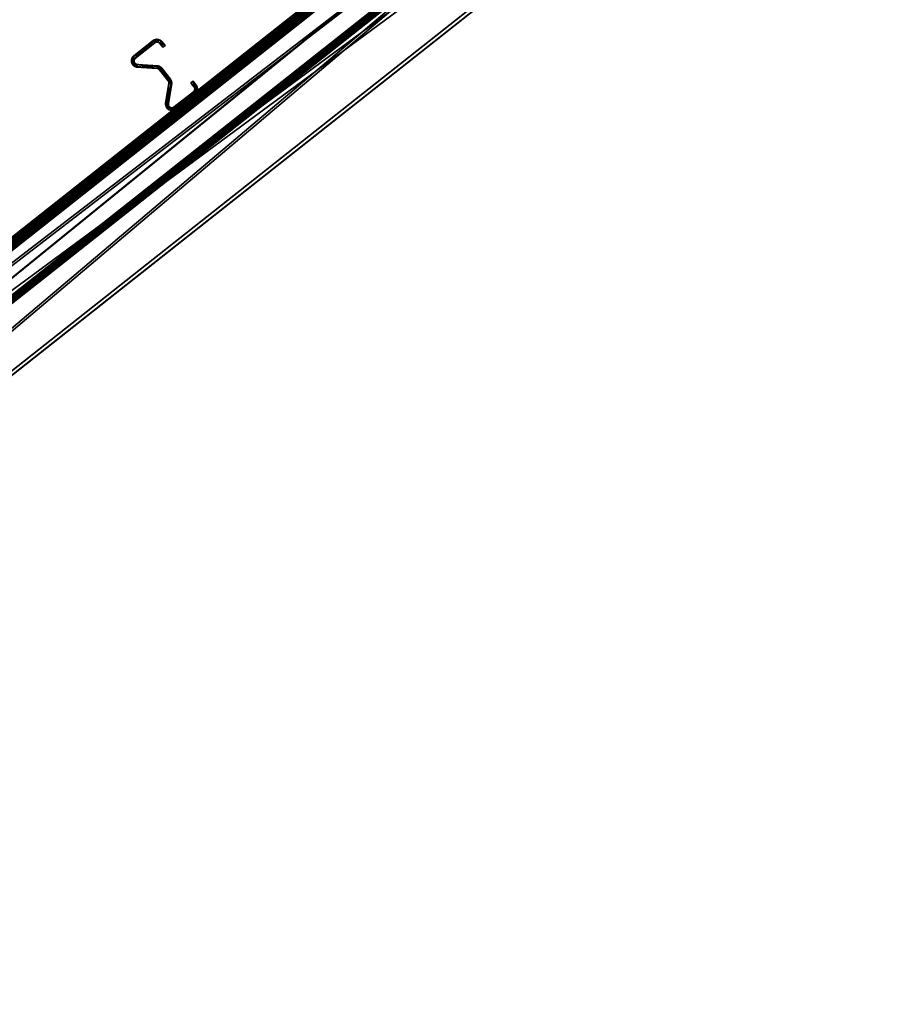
# Model space of a CAD drawing. Header units: millimetres. Extents: x 93711086 to 93775423, y 1247239064 to 1247319365.
# Tile 3 of 256: x 93721474 to 93722754, y 1247246546 to 1247247997. Entities that reach past the tile are written whole.
import ezdxf

# ---------------------------------------------------------------- set-up
doc = ezdxf.new("R2010")
doc.units = ezdxf.units.MM
doc.layers.add('BEAM', color=7, linetype='Continuous')

# ---------------------------------------------------------------- blocks, each defined once
blk = doc.blocks.new('ec847ce5-c26f-45b2-8013-45bf59253958')
at = {"color": 0, "transparency": 16777216}
mesh = blk.add_polyface(dxfattribs=at)
corners = [(93721642.7, 1247247943.5, 2547.5), (93721671.3, 1247247966.1, 2547.5), (93721671.3, 1247247966.1, 1347.5), (93721642.7, 1247247943.5, 1347.5), (93721672.8, 1247247967.1, 2547.5), (93721672.8, 1247247967.1, 1347.5), (93721674.5, 1247247967.7, 2547.5), (93721674.5, 1247247967.7, 1347.5), (93721676.3, 1247247968.1, 1347.5), (93721674.7, 1247247963.4, 2547.5), (93721673.8, 1247247962.8, 2547.5), (93721673.8, 1247247962.8, 1347.5), (93721674.7, 1247247963.4, 1347.5), (93721645.3, 1247247940.3, 2547.5), (93721645.3, 1247247940.3, 1347.5), (93721644.6, 1247247939.6, 2547.5), (93721644.6, 1247247939.6, 1347.5), (93721644, 1247247938.9, 2547.5), (93721644, 1247247938.9, 1347.5), (93721643.6, 1247247938, 2547.5), (93721643.6, 1247247938, 1347.5), (93721643.4, 1247247937.1, 2547.5), (93721643.4, 1247247937.1, 1347.5), (93721643.3, 1247247936.1, 2547.5), (93721643.3, 1247247936.1, 1347.5), (93721639.2, 1247247936, 2547.5), (93721639.3, 1247247937.7, 2547.5), (93721639.3, 1247247937.7, 1347.5), (93721639.7, 1247247939.4, 2547.5), (93721639.7, 1247247939.4, 1347.5), (93721640.5, 1247247941, 2547.5), (93721640.5, 1247247941, 1347.5), (93721641.5, 1247247942.3, 2547.5), (93721641.5, 1247247942.3, 1347.5), (93721639.4, 1247247934.3, 1347.5), (93721676.3, 1247247968.1, 2547.5), (93721675.6, 1247247963.8, 2547.5)]
mesh.append_faces([[corners[k] for k in face] for face in [(0, 2, 3, 0), (1, 5, 2, 1), (4, 7, 5, 4), (6, 8, 7, 6), (9, 11, 12, 9), (10, 14, 11, 10), (13, 16, 14, 13), (15, 18, 16, 15), (17, 20, 18, 17), (19, 22, 20, 19), (21, 24, 22, 21), (26, 29, 27, 26), (28, 31, 29, 28), (30, 33, 31, 30), (32, 3, 33, 32)]], dxfattribs={"vtx0": -1, "color": 0})
mesh.append_faces([[corners[k] for k in face] for face in [(3, 5, 8, 3), (34, 27, 31, 34), (31, 3, 8, 31), (31, 8, 11, 31), (32, 28, 25, 32), (4, 32, 25, 4), (15, 4, 25, 15)]], dxfattribs={"vtx0": -1, "vtx1": -1, "vtx2": -1, "vtx3": -1, "color": 0})
mesh.append_faces([[corners[k] for k in face] for face in [(31, 11, 14, 31), (31, 14, 16, 31), (31, 16, 18, 31), (31, 18, 20, 31), (31, 20, 22, 31), (31, 22, 24, 31)]], dxfattribs={"vtx0": -1, "vtx2": -1, "vtx3": -1, "color": 0})
mesh.append_faces([[corners[k] for k in face] for face in [(4, 1, 32, 4), (9, 36, 4, 9), (10, 9, 4, 10), (13, 10, 4, 13), (15, 13, 4, 15), (17, 15, 25, 17), (19, 17, 25, 19), (21, 19, 25, 21)]], dxfattribs={"vtx1": -1, "vtx2": -1, "vtx3": -1, "color": 0})
mesh.append_faces([[corners[k] for k in face] for face in [(0, 1, 2, 0), (1, 4, 5, 1), (4, 6, 7, 4), (9, 10, 11, 9), (10, 13, 14, 10), (13, 15, 16, 13), (15, 17, 18, 15), (17, 19, 20, 17), (19, 21, 22, 19), (21, 23, 24, 21), (25, 26, 27, 25), (26, 28, 29, 26), (28, 30, 31, 28), (30, 32, 33, 30), (32, 0, 3, 32), (3, 2, 5, 3), (5, 7, 8, 5), (27, 29, 31, 27), (31, 33, 3, 31), (1, 0, 32, 1), (32, 30, 28, 32), (28, 26, 25, 28), (35, 6, 4, 35)]], dxfattribs={"vtx2": -1, "vtx3": -1, "color": 0})
mesh = blk.add_polyface(dxfattribs=at)
corners = [(93721674.5, 1247247967.7, 2547.5), (93721676.3, 1247247968.1, 2547.5), (93721676.3, 1247247968.1, 1347.5), (93721678.1, 1247247968, 2547.5), (93721678.1, 1247247968, 1347.5), (93721679.9, 1247247967.6, 2547.5), (93721679.9, 1247247967.6, 1347.5), (93721681.6, 1247247966.9, 2547.5), (93721681.6, 1247247966.9, 1347.5), (93721683.1, 1247247965.9, 2547.5), (93721683.1, 1247247965.9, 1347.5), (93721684.4, 1247247964.5, 2547.5), (93721684.4, 1247247964.5, 1347.5), (93721688.8, 1247247958.9, 2547.5), (93721688.8, 1247247958.9, 1347.5), (93721685.6, 1247247956.3, 2547.5), (93721685.6, 1247247956.3, 1347.5), (93721681.1, 1247247962, 2547.5), (93721681.1, 1247247962, 1347.5), (93721680.4, 1247247962.7, 2547.5), (93721680.4, 1247247962.7, 1347.5), (93721679.6, 1247247963.3, 2547.5), (93721679.6, 1247247963.3, 1347.5), (93721678.6, 1247247963.7, 2547.5), (93721678.6, 1247247963.7, 1347.5), (93721677.6, 1247247963.9, 2547.5), (93721677.6, 1247247963.9, 1347.5), (93721676.6, 1247247963.9, 2547.5), (93721676.6, 1247247963.9, 1347.5), (93721675.6, 1247247963.8, 2547.5), (93721675.6, 1247247963.8, 1347.5), (93721674.7, 1247247963.4, 2547.5), (93721674.7, 1247247963.4, 1347.5), (93721673.8, 1247247962.8, 1347.5), (93721672.8, 1247247967.1, 2547.5)]
mesh.append_faces([[corners[k] for k in face] for face in [(1, 4, 2, 1), (3, 6, 4, 3), (5, 8, 6, 5), (7, 10, 8, 7), (9, 12, 10, 9), (11, 14, 12, 11), (13, 16, 14, 13), (15, 18, 16, 15), (17, 20, 18, 17), (19, 22, 20, 19), (21, 24, 22, 21), (23, 26, 24, 23), (25, 28, 26, 25), (27, 30, 28, 27), (29, 32, 30, 29)]], dxfattribs={"vtx0": -1, "color": 0})
mesh.append_faces([[corners[k] for k in face] for face in [(2, 6, 10, 2), (10, 14, 18, 10), (2, 10, 18, 2), (13, 9, 5, 13), (5, 1, 34, 5), (13, 5, 34, 13), (21, 13, 34, 21)]], dxfattribs={"vtx0": -1, "vtx1": -1, "vtx2": -1, "vtx3": -1, "color": 0})
mesh.append_faces([[corners[k] for k in face] for face in [(2, 18, 20, 2), (2, 20, 22, 2), (2, 22, 24, 2), (2, 24, 26, 2), (2, 26, 28, 2), (2, 28, 30, 2), (2, 30, 32, 2), (2, 32, 33, 2)]], dxfattribs={"vtx0": -1, "vtx2": -1, "vtx3": -1, "color": 0})
mesh.append_faces([[corners[k] for k in face] for face in [(19, 17, 13, 19), (21, 19, 13, 21), (23, 21, 34, 23), (25, 23, 34, 25), (27, 25, 34, 27), (29, 27, 34, 29)]], dxfattribs={"vtx1": -1, "vtx2": -1, "vtx3": -1, "color": 0})
mesh.append_faces([[corners[k] for k in face] for face in [(0, 1, 2, 0), (1, 3, 4, 1), (3, 5, 6, 3), (5, 7, 8, 5), (7, 9, 10, 7), (9, 11, 12, 9), (11, 13, 14, 11), (13, 15, 16, 13), (15, 17, 18, 15), (17, 19, 20, 17), (19, 21, 22, 19), (21, 23, 24, 21), (23, 25, 26, 23), (25, 27, 28, 25), (27, 29, 30, 27), (29, 31, 32, 29), (2, 4, 6, 2), (6, 8, 10, 6), (10, 12, 14, 10), (14, 16, 18, 14), (17, 15, 13, 17), (13, 11, 9, 13), (9, 7, 5, 9), (5, 3, 1, 5)]], dxfattribs={"vtx2": -1, "vtx3": -1, "color": 0})
mesh = blk.add_polyface(dxfattribs=at)
corners = [(93721643.3, 1247247936.1, 2547.5), (93721643.4, 1247247935.2, 2547.5), (93721643.4, 1247247935.2, 1347.5), (93721643.3, 1247247936.1, 1347.5), (93721643.7, 1247247934.2, 2547.5), (93721643.7, 1247247934.2, 1347.5), (93721644.2, 1247247933.4, 2547.5), (93721644.2, 1247247933.4, 1347.5), (93721644.8, 1247247932.7, 2547.5), (93721644.8, 1247247932.7, 1347.5), (93721645.5, 1247247932, 2547.5), (93721645.5, 1247247932, 1347.5), (93721646.3, 1247247931.5, 2547.5), (93721646.3, 1247247931.5, 1347.5), (93721647.2, 1247247931.2, 2547.5), (93721647.2, 1247247931.2, 1347.5), (93721647.9, 1247247926.9, 2547.5), (93721646.2, 1247247927.2, 2547.5), (93721646.2, 1247247927.2, 1347.5), (93721644.5, 1247247927.8, 2547.5), (93721644.5, 1247247927.8, 1347.5), (93721643.1, 1247247928.7, 2547.5), (93721643.1, 1247247928.7, 1347.5), (93721641.8, 1247247929.8, 2547.5), (93721641.8, 1247247929.8, 1347.5), (93721640.7, 1247247931.1, 2547.5), (93721640.7, 1247247931.1, 1347.5), (93721639.9, 1247247932.7, 2547.5), (93721639.9, 1247247932.7, 1347.5), (93721639.4, 1247247934.3, 2547.5), (93721639.4, 1247247934.3, 1347.5), (93721639.2, 1247247936, 2547.5), (93721639.2, 1247247936, 1347.5), (93721639.3, 1247247937.7, 1347.5), (93721640.5, 1247247941, 1347.5), (93721643.4, 1247247937.1, 2547.5)]
mesh.append_faces([[corners[k] for k in face] for face in [(0, 2, 3, 0), (1, 5, 2, 1), (4, 7, 5, 4), (6, 9, 7, 6), (8, 11, 9, 8), (10, 13, 11, 10), (12, 15, 13, 12), (17, 20, 18, 17), (19, 22, 20, 19), (21, 24, 22, 21), (23, 26, 24, 23), (25, 28, 26, 25), (27, 30, 28, 27), (29, 32, 30, 29), (31, 33, 32, 31)]], dxfattribs={"vtx0": -1, "color": 0})
mesh.append_faces([[corners[k] for k in face] for face in [(22, 26, 30, 22), (22, 30, 34, 22), (22, 34, 3, 22), (31, 27, 23, 31), (23, 19, 16, 23), (31, 23, 16, 31), (10, 31, 16, 10)]], dxfattribs={"vtx0": -1, "vtx1": -1, "vtx2": -1, "vtx3": -1, "color": 0})
mesh.append_faces([[corners[k] for k in face] for face in [(22, 3, 2, 22), (22, 2, 5, 22), (22, 5, 7, 22), (22, 7, 9, 22), (22, 9, 11, 22), (22, 11, 13, 22), (22, 13, 15, 22)]], dxfattribs={"vtx0": -1, "vtx2": -1, "vtx3": -1, "color": 0})
mesh.append_faces([[corners[k] for k in face] for face in [(0, 35, 31, 0), (1, 0, 31, 1), (4, 1, 31, 4), (6, 4, 31, 6), (8, 6, 31, 8), (10, 8, 31, 10), (12, 10, 16, 12)]], dxfattribs={"vtx1": -1, "vtx2": -1, "vtx3": -1, "color": 0})
mesh.append_faces([[corners[k] for k in face] for face in [(0, 1, 2, 0), (1, 4, 5, 1), (4, 6, 7, 4), (6, 8, 9, 6), (8, 10, 11, 8), (10, 12, 13, 10), (12, 14, 15, 12), (16, 17, 18, 16), (17, 19, 20, 17), (19, 21, 22, 19), (21, 23, 24, 21), (23, 25, 26, 23), (25, 27, 28, 25), (27, 29, 30, 27), (29, 31, 32, 29), (18, 20, 22, 18), (22, 24, 26, 22), (26, 28, 30, 26), (30, 32, 33, 30), (31, 29, 27, 31), (27, 25, 23, 27), (23, 21, 19, 23), (19, 17, 16, 19)]], dxfattribs={"vtx2": -1, "vtx3": -1, "color": 0})
mesh = blk.add_polyface(dxfattribs=at)
corners = [(93721647.2, 1247247931.2, 2547.5), (93721648.1, 1247247931.1, 2547.5), (93721648.1, 1247247931.1, 1347.5), (93721647.2, 1247247931.2, 1347.5), (93721677.3, 1247247929.1, 2547.5), (93721677.3, 1247247929.1, 1347.5), (93721678.8, 1247247928.8, 2547.5), (93721678.8, 1247247928.8, 1347.5), (93721680.3, 1247247928.4, 2547.5), (93721680.3, 1247247928.4, 1347.5), (93721681.7, 1247247927.6, 2547.5), (93721681.7, 1247247927.6, 1347.5), (93721682.9, 1247247926.7, 2547.5), (93721682.9, 1247247926.7, 1347.5), (93721683.9, 1247247925.6, 2547.5), (93721683.9, 1247247925.6, 1347.5), (93721696.8, 1247247909.3, 2547.5), (93721696.8, 1247247909.3, 1347.5), (93721680.7, 1247247923, 2547.5), (93721680.1, 1247247923.6, 2547.5), (93721680.1, 1247247923.6, 1347.5), (93721680.7, 1247247923, 1347.5), (93721679.4, 1247247924.1, 2547.5), (93721679.4, 1247247924.1, 1347.5), (93721678.7, 1247247924.6, 2547.5), (93721678.7, 1247247924.6, 1347.5), (93721677.8, 1247247924.8, 2547.5), (93721677.8, 1247247924.8, 1347.5), (93721677, 1247247924.9, 2547.5), (93721677, 1247247924.9, 1347.5), (93721647.9, 1247247926.9, 2547.5), (93721647.9, 1247247926.9, 1347.5), (93721646.2, 1247247927.2, 1347.5), (93721697.6, 1247247908, 1347.5), (93721643.1, 1247247928.7, 1347.5), (93721694, 1247247906, 1347.5), (93721693.5, 1247247906.7, 1347.5), (93721698.3, 1247247906.6, 2547.5), (93721646.3, 1247247931.5, 2547.5)]
mesh.append_faces([[corners[k] for k in face] for face in [(0, 2, 3, 0), (1, 5, 2, 1), (4, 7, 5, 4), (6, 9, 7, 6), (8, 11, 9, 8), (10, 13, 11, 10), (12, 15, 13, 12), (14, 17, 15, 14), (18, 20, 21, 18), (19, 23, 20, 19), (22, 25, 23, 22), (24, 27, 25, 24), (26, 29, 27, 26), (28, 31, 29, 28), (30, 32, 31, 30)]], dxfattribs={"vtx0": -1, "color": 0})
mesh.append_faces([[corners[k] for k in face] for face in [(2, 7, 11, 2), (11, 15, 33, 11), (29, 32, 34, 29), (29, 34, 3, 29), (27, 2, 11, 27), (12, 8, 4, 12), (37, 12, 4, 37), (37, 4, 19, 37)]], dxfattribs={"vtx0": -1, "vtx1": -1, "vtx2": -1, "vtx3": -1, "color": 0})
mesh.append_faces([[corners[k] for k in face] for face in [(27, 3, 2, 27), (11, 35, 36, 11), (4, 30, 28, 4), (4, 28, 26, 4), (4, 26, 24, 4), (4, 24, 22, 4), (4, 22, 19, 4)]], dxfattribs={"vtx0": -1, "vtx2": -1, "vtx3": -1, "color": 0})
mesh.append_faces([[corners[k] for k in face] for face in [(27, 29, 3, 27), (25, 27, 11, 25), (23, 25, 11, 23), (20, 23, 11, 20), (21, 20, 11, 21), (0, 38, 30, 0), (1, 0, 30, 1), (4, 1, 30, 4)]], dxfattribs={"vtx1": -1, "vtx2": -1, "vtx3": -1, "color": 0})
mesh.append_faces([[corners[k] for k in face] for face in [(0, 1, 2, 0), (1, 4, 5, 1), (4, 6, 7, 4), (6, 8, 9, 6), (8, 10, 11, 8), (10, 12, 13, 10), (12, 14, 15, 12), (14, 16, 17, 14), (18, 19, 20, 18), (19, 22, 23, 19), (22, 24, 25, 22), (24, 26, 27, 24), (26, 28, 29, 26), (28, 30, 31, 28), (2, 5, 7, 2), (7, 9, 11, 7), (11, 13, 15, 11), (15, 17, 33, 15), (29, 31, 32, 29), (16, 14, 12, 16), (12, 10, 8, 12), (8, 6, 4, 8)]], dxfattribs={"vtx2": -1, "vtx3": -1, "color": 0})
mesh = blk.add_polyface(dxfattribs=at)
corners = [(93721696.8, 1247247909.3, 2547.5), (93721697.6, 1247247908, 2547.5), (93721697.6, 1247247908, 1347.5), (93721696.8, 1247247909.3, 1347.5), (93721698.3, 1247247906.6, 2547.5), (93721698.3, 1247247906.6, 1347.5), (93721698.6, 1247247905.1, 2547.5), (93721698.6, 1247247905.1, 1347.5), (93721698.8, 1247247903.6, 2547.5), (93721698.8, 1247247903.6, 1347.5), (93721698.6, 1247247902, 2547.5), (93721698.6, 1247247902, 1347.5), (93721693.8, 1247247873.2, 1347.5), (93721730.7, 1247247890.8, 2547.5), (93721731.4, 1247247891.6, 2547.5), (93721731.4, 1247247891.6, 1347.5), (93721730.7, 1247247890.8, 1347.5), (93721731.5, 1247247898.1, 2547.5), (93721727, 1247247903.8, 2547.5), (93721727, 1247247903.8, 1347.5), (93721731.5, 1247247898.1, 1347.5), (93721730.3, 1247247906.4, 2547.5), (93721730.3, 1247247906.4, 1347.5), (93721734.8, 1247247900.7, 1347.5), (93721689.7, 1247247873.9, 2547.5), (93721694.6, 1247247902.7, 2547.5), (93721694.6, 1247247902.7, 1347.5), (93721694.6, 1247247903.6, 2547.5), (93721694.6, 1247247903.6, 1347.5), (93721694.6, 1247247904.4, 2547.5), (93721694.6, 1247247904.4, 1347.5), (93721694.3, 1247247905.2, 2547.5), (93721694.3, 1247247905.2, 1347.5), (93721694, 1247247906, 2547.5), (93721694, 1247247906, 1347.5), (93721693.5, 1247247906.7, 2547.5), (93721693.5, 1247247906.7, 1347.5), (93721680.7, 1247247923, 2547.5), (93721680.7, 1247247923, 1347.5), (93721732.1, 1247247897.3, 1347.5), (93721681.7, 1247247927.6, 1347.5), (93721690.3, 1247247868.8, 1347.5), (93721732.1, 1247247897.3, 2547.5), (93721693.8, 1247247873.2, 2547.5), (93721682.9, 1247247926.7, 2547.5), (93721693.8, 1247247872.3, 2547.5), (93721680.1, 1247247923.6, 2547.5)]
mesh.append_faces([[corners[k] for k in face] for face in [(0, 2, 3, 0), (1, 5, 2, 1), (4, 7, 5, 4), (6, 9, 7, 6), (8, 11, 9, 8), (10, 12, 11, 10), (13, 15, 16, 13), (17, 19, 20, 17), (18, 22, 19, 18), (21, 23, 22, 21), (25, 28, 26, 25), (27, 30, 28, 27), (29, 32, 30, 29), (31, 34, 32, 31), (33, 36, 34, 33), (35, 38, 36, 35)]], dxfattribs={"vtx0": -1, "color": 0})
mesh.append_faces([[corners[k] for k in face] for face in [(2, 7, 11, 2), (40, 2, 11, 40), (11, 41, 26, 11), (40, 11, 34, 40), (43, 8, 4, 43), (4, 0, 44, 4), (27, 43, 4, 27)]], dxfattribs={"vtx0": -1, "vtx1": -1, "vtx2": -1, "vtx3": -1, "color": 0})
mesh.append_faces([[corners[k] for k in face] for face in [(11, 26, 28, 11), (11, 28, 30, 11), (11, 30, 32, 11), (11, 32, 34, 11), (21, 17, 42, 21), (27, 45, 43, 27), (4, 46, 37, 4)]], dxfattribs={"vtx0": -1, "vtx2": -1, "vtx3": -1, "color": 0})
mesh.append_faces([[corners[k] for k in face] for face in [(39, 20, 22, 39), (36, 38, 40, 36), (27, 25, 45, 27), (29, 27, 4, 29), (31, 29, 4, 31), (33, 31, 4, 33), (35, 33, 4, 35), (37, 35, 4, 37)]], dxfattribs={"vtx1": -1, "vtx2": -1, "vtx3": -1, "color": 0})
mesh.append_faces([[corners[k] for k in face] for face in [(0, 1, 2, 0), (1, 4, 5, 1), (4, 6, 7, 4), (6, 8, 9, 6), (8, 10, 11, 8), (13, 14, 15, 13), (17, 18, 19, 17), (18, 21, 22, 18), (24, 25, 26, 24), (25, 27, 28, 25), (27, 29, 30, 27), (29, 31, 32, 29), (31, 33, 34, 31), (33, 35, 36, 33), (35, 37, 38, 35), (2, 5, 7, 2), (7, 9, 11, 7), (20, 19, 22, 20), (21, 18, 17, 21), (8, 6, 4, 8), (4, 1, 0, 4)]], dxfattribs={"vtx2": -1, "vtx3": -1, "color": 0})
mesh = blk.add_polyface(dxfattribs=at)
corners = [(93721693.8, 1247247873.2, 2547.5), (93721693.8, 1247247872.3, 2547.5), (93721693.8, 1247247872.3, 1347.5), (93721693.8, 1247247873.2, 1347.5), (93721693.9, 1247247871.3, 2547.5), (93721693.9, 1247247871.3, 1347.5), (93721694.1, 1247247870.4, 2547.5), (93721694.1, 1247247870.4, 1347.5), (93721694.6, 1247247869.6, 2547.5), (93721694.6, 1247247869.6, 1347.5), (93721695.2, 1247247868.8, 2547.5), (93721695.2, 1247247868.8, 1347.5), (93721695.9, 1247247868.2, 2547.5), (93721695.9, 1247247868.2, 1347.5), (93721696.7, 1247247867.7, 1347.5), (93721696.6, 1247247863.4, 2547.5), (93721694.9, 1247247863.9, 2547.5), (93721694.9, 1247247863.9, 1347.5), (93721693.5, 1247247864.8, 2547.5), (93721693.5, 1247247864.8, 1347.5), (93721692.2, 1247247866, 2547.5), (93721692.2, 1247247866, 1347.5), (93721691.1, 1247247867.3, 2547.5), (93721691.1, 1247247867.3, 1347.5), (93721690.3, 1247247868.8, 2547.5), (93721690.3, 1247247868.8, 1347.5), (93721689.8, 1247247870.5, 2547.5), (93721689.8, 1247247870.5, 1347.5), (93721689.6, 1247247872.2, 2547.5), (93721689.6, 1247247872.2, 1347.5), (93721689.7, 1247247873.9, 2547.5), (93721689.7, 1247247873.9, 1347.5), (93721694.6, 1247247902.7, 1347.5), (93721701.7, 1247247863.5, 1347.5), (93721698.6, 1247247902, 1347.5), (93721694.6, 1247247902.7, 2547.5), (93721701.7, 1247247863.5, 2547.5), (93721697.6, 1247247867.4, 2547.5), (93721696.7, 1247247867.7, 2547.5)]
mesh.append_faces([[corners[k] for k in face] for face in [(0, 2, 3, 0), (1, 5, 2, 1), (4, 7, 5, 4), (6, 9, 7, 6), (8, 11, 9, 8), (10, 13, 11, 10), (12, 14, 13, 12), (16, 19, 17, 16), (18, 21, 19, 18), (20, 23, 21, 20), (22, 25, 23, 22), (24, 27, 25, 24), (26, 29, 27, 26), (28, 31, 29, 28), (30, 32, 31, 30)]], dxfattribs={"vtx0": -1, "color": 0})
mesh.append_faces([[corners[k] for k in face] for face in [(17, 21, 25, 17), (25, 29, 32, 25), (13, 33, 25, 13), (35, 28, 24, 35), (24, 20, 16, 24), (24, 16, 36, 24), (24, 36, 37, 24), (35, 24, 1, 35)]], dxfattribs={"vtx0": -1, "vtx1": -1, "vtx2": -1, "vtx3": -1, "color": 0})
mesh.append_faces([[corners[k] for k in face] for face in [(24, 37, 38, 24), (24, 38, 12, 24), (24, 12, 10, 24), (24, 10, 8, 24), (24, 8, 6, 24), (24, 6, 4, 24), (24, 4, 1, 24)]], dxfattribs={"vtx0": -1, "vtx2": -1, "vtx3": -1, "color": 0})
mesh.append_faces([[corners[k] for k in face] for face in [(11, 13, 25, 11), (9, 11, 25, 9), (7, 9, 25, 7), (5, 7, 25, 5), (2, 5, 25, 2), (3, 2, 25, 3), (34, 3, 25, 34)]], dxfattribs={"vtx1": -1, "vtx2": -1, "vtx3": -1, "color": 0})
mesh.append_faces([[corners[k] for k in face] for face in [(0, 1, 2, 0), (1, 4, 5, 1), (4, 6, 7, 4), (6, 8, 9, 6), (8, 10, 11, 8), (10, 12, 13, 10), (15, 16, 17, 15), (16, 18, 19, 16), (18, 20, 21, 18), (20, 22, 23, 20), (22, 24, 25, 22), (24, 26, 27, 24), (26, 28, 29, 26), (28, 30, 31, 28), (17, 19, 21, 17), (21, 23, 25, 21), (25, 27, 29, 25), (29, 31, 32, 29), (35, 30, 28, 35), (28, 26, 24, 28), (24, 22, 20, 24), (20, 18, 16, 20)]], dxfattribs={"vtx2": -1, "vtx3": -1, "color": 0})
mesh = blk.add_polyface(dxfattribs=at)
corners = [(93721698.6, 1247247902, 2547.5), (93721693.8, 1247247873.2, 2547.5), (93721693.8, 1247247873.2, 1347.5), (93721695.9, 1247247868.2, 2547.5), (93721696.7, 1247247867.7, 2547.5), (93721696.7, 1247247867.7, 1347.5), (93721697.6, 1247247867.4, 2547.5), (93721697.6, 1247247867.4, 1347.5), (93721698.6, 1247247867.2, 2547.5), (93721698.6, 1247247867.2, 1347.5), (93721699.5, 1247247867.2, 2547.5), (93721699.5, 1247247867.2, 1347.5), (93721700.4, 1247247867.4, 2547.5), (93721700.4, 1247247867.4, 1347.5), (93721701.3, 1247247867.8, 2547.5), (93721701.3, 1247247867.8, 1347.5), (93721702.1, 1247247868.3, 2547.5), (93721702.1, 1247247868.3, 1347.5), (93721730.7, 1247247890.8, 2547.5), (93721730.7, 1247247890.8, 1347.5), (93721733.2, 1247247887.6, 2547.5), (93721704.7, 1247247865.1, 2547.5), (93721704.7, 1247247865.1, 1347.5), (93721733.2, 1247247887.6, 1347.5), (93721703.3, 1247247864.1, 2547.5), (93721703.3, 1247247864.1, 1347.5), (93721701.7, 1247247863.5, 2547.5), (93721701.7, 1247247863.5, 1347.5), (93721700, 1247247863.1, 2547.5), (93721700, 1247247863.1, 1347.5), (93721698.3, 1247247863.1, 2547.5), (93721698.3, 1247247863.1, 1347.5), (93721696.6, 1247247863.4, 2547.5), (93721696.6, 1247247863.4, 1347.5), (93721694.9, 1247247863.9, 1347.5), (93721734.6, 1247247888.9, 1347.5), (93721690.3, 1247247868.8, 1347.5), (93721695.9, 1247247868.2, 1347.5), (93721694.9, 1247247863.9, 2547.5), (93721734.6, 1247247888.9, 2547.5), (93721698.8, 1247247903.6, 2547.5), (93721736.8, 1247247895.6, 2547.5)]
mesh.append_faces([[corners[k] for k in face] for face in [(4, 7, 5, 4), (6, 9, 7, 6), (8, 11, 9, 8), (10, 13, 11, 10), (12, 15, 13, 12), (14, 17, 15, 14), (16, 19, 17, 16), (20, 22, 23, 20), (21, 25, 22, 21), (24, 27, 25, 24), (26, 29, 27, 26), (28, 31, 29, 28), (30, 33, 31, 30), (32, 34, 33, 32)]], dxfattribs={"vtx0": -1, "color": 0})
mesh.append_faces([[corners[k] for k in face] for face in [(35, 22, 27, 35), (27, 31, 34, 27), (27, 34, 36, 27), (15, 35, 27, 15), (38, 30, 26, 38), (26, 21, 39, 26), (26, 39, 41, 26), (26, 41, 18, 26)]], dxfattribs={"vtx0": -1, "vtx1": -1, "vtx2": -1, "vtx3": -1, "color": 0})
mesh.append_faces([[corners[k] for k in face] for face in [(26, 18, 16, 26), (26, 16, 14, 26), (26, 14, 12, 26), (26, 12, 10, 26), (26, 10, 8, 26), (26, 8, 6, 26)]], dxfattribs={"vtx0": -1, "vtx2": -1, "vtx3": -1, "color": 0})
mesh.append_faces([[corners[k] for k in face] for face in [(17, 19, 35, 17), (15, 17, 35, 15), (13, 15, 27, 13), (11, 13, 27, 11), (9, 11, 27, 9), (7, 9, 27, 7), (5, 7, 27, 5), (37, 5, 27, 37)]], dxfattribs={"vtx1": -1, "vtx2": -1, "vtx3": -1, "color": 0})
mesh.append_faces([[corners[k] for k in face] for face in [(0, 1, 2, 0), (3, 4, 5, 3), (4, 6, 7, 4), (6, 8, 9, 6), (8, 10, 11, 8), (10, 12, 13, 10), (12, 14, 15, 12), (14, 16, 17, 14), (16, 18, 19, 16), (20, 21, 22, 20), (21, 24, 25, 21), (24, 26, 27, 24), (26, 28, 29, 26), (28, 30, 31, 28), (30, 32, 33, 30), (35, 23, 22, 35), (22, 25, 27, 22), (27, 29, 31, 27), (31, 33, 34, 31), (38, 32, 30, 38), (30, 28, 26, 30), (26, 24, 21, 26), (21, 20, 39, 21), (1, 0, 40, 1)]], dxfattribs={"vtx2": -1, "vtx3": -1, "color": 0})
mesh = blk.add_polyface(dxfattribs=at)
corners = [(93721731.4, 1247247891.6, 2547.5), (93721732, 1247247892.4, 2547.5), (93721732, 1247247892.4, 1347.5), (93721731.4, 1247247891.6, 1347.5), (93721732.4, 1247247893.3, 2547.5), (93721732.4, 1247247893.3, 1347.5), (93721732.6, 1247247894.3, 2547.5), (93721732.6, 1247247894.3, 1347.5), (93721732.6, 1247247895.3, 2547.5), (93721732.6, 1247247895.3, 1347.5), (93721732.5, 1247247896.3, 2547.5), (93721732.5, 1247247896.3, 1347.5), (93721732.1, 1247247897.3, 2547.5), (93721732.1, 1247247897.3, 1347.5), (93721731.5, 1247247898.1, 2547.5), (93721731.5, 1247247898.1, 1347.5), (93721730.3, 1247247906.4, 2547.5), (93721734.8, 1247247900.7, 2547.5), (93721734.8, 1247247900.7, 1347.5), (93721735.8, 1247247899.1, 2547.5), (93721735.8, 1247247899.1, 1347.5), (93721736.4, 1247247897.4, 2547.5), (93721736.4, 1247247897.4, 1347.5), (93721736.8, 1247247895.6, 2547.5), (93721736.8, 1247247895.6, 1347.5), (93721736.7, 1247247893.8, 2547.5), (93721736.7, 1247247893.8, 1347.5), (93721736.3, 1247247892, 2547.5), (93721736.3, 1247247892, 1347.5), (93721735.6, 1247247890.4, 2547.5), (93721735.6, 1247247890.4, 1347.5), (93721734.6, 1247247888.9, 2547.5), (93721734.6, 1247247888.9, 1347.5), (93721733.2, 1247247887.6, 2547.5), (93721733.2, 1247247887.6, 1347.5), (93721730.3, 1247247906.4, 1347.5), (93721730.7, 1247247890.8, 1347.5), (93721730.7, 1247247890.8, 2547.5)]
mesh.append_faces([[corners[k] for k in face] for face in [(0, 2, 3, 0), (1, 5, 2, 1), (4, 7, 5, 4), (6, 9, 7, 6), (8, 11, 9, 8), (10, 13, 11, 10), (12, 15, 13, 12), (17, 20, 18, 17), (19, 22, 20, 19), (21, 24, 22, 21), (23, 26, 24, 23), (25, 28, 26, 25), (27, 30, 28, 27), (29, 32, 30, 29), (31, 34, 32, 31)]], dxfattribs={"vtx0": -1, "color": 0})
mesh.append_faces([[corners[k] for k in face] for face in [(35, 20, 24, 35), (24, 28, 32, 24), (35, 24, 32, 35), (11, 35, 32, 11), (31, 27, 23, 31), (23, 19, 16, 23), (23, 16, 12, 23)]], dxfattribs={"vtx0": -1, "vtx1": -1, "vtx2": -1, "vtx3": -1, "color": 0})
mesh.append_faces([[corners[k] for k in face] for face in [(23, 12, 10, 23), (23, 10, 8, 23), (23, 8, 6, 23), (23, 6, 4, 23), (23, 4, 1, 23), (23, 1, 0, 23), (23, 0, 37, 23)]], dxfattribs={"vtx0": -1, "vtx2": -1, "vtx3": -1, "color": 0})
mesh.append_faces([[corners[k] for k in face] for face in [(11, 13, 35, 11), (9, 11, 32, 9), (7, 9, 32, 7), (5, 7, 32, 5), (2, 5, 32, 2), (3, 2, 32, 3), (36, 3, 32, 36)]], dxfattribs={"vtx1": -1, "vtx2": -1, "vtx3": -1, "color": 0})
mesh.append_faces([[corners[k] for k in face] for face in [(0, 1, 2, 0), (1, 4, 5, 1), (4, 6, 7, 4), (6, 8, 9, 6), (8, 10, 11, 8), (10, 12, 13, 10), (12, 14, 15, 12), (16, 17, 18, 16), (17, 19, 20, 17), (19, 21, 22, 19), (21, 23, 24, 21), (23, 25, 26, 23), (25, 27, 28, 25), (27, 29, 30, 27), (29, 31, 32, 29), (31, 33, 34, 31), (35, 18, 20, 35), (20, 22, 24, 20), (24, 26, 28, 24), (28, 30, 32, 28), (31, 29, 27, 31), (27, 25, 23, 27), (23, 21, 19, 23), (19, 17, 16, 19)]], dxfattribs={"vtx2": -1, "vtx3": -1, "color": 0})
blk = doc.blocks.new('a88ce894-8b41-4f38-8f21-7cb9b8b15477')
at = {"color": 0, "transparency": 16777216}
mesh = blk.add_polyface(dxfattribs=at)
corners = [(93726110.5, 1247251340.4, 3478.5), (93723611.2, 1247249368, 3227.9), (93723611.2, 1247249366.8, 3232.2), (93723614, 1247249371, 3205.7), (93720200.4, 1247246675.4, 1942.5), (93723614.8, 1247249371, 3202.2), (93720201.5, 1247246675.6, 1939), (93723616.3, 1247249370.2, 3198.9), (93720203.2, 1247246675, 1935.9), (93723618.2, 1247249368.5, 3196.2), (93720205.3, 1247246673.5, 1933.3), (93723620.4, 1247249366.3, 3194.4), (93720207.6, 1247246671.4, 1931.5), (93723658.8, 1247249324.1, 3172.3), (93720247.8, 1247246630.6, 1910), (93723660.4, 1247249322.4, 3170.9), (93720249.5, 1247246629, 1908.7), (93723661.9, 1247249321.2, 3168.9), (93720251.1, 1247246627.9, 1906.7), (93723662.9, 1247249320.6, 3166.4), (93720252.4, 1247246627.4, 1904.3), (93723663.5, 1247249320.6, 3163.7), (93720253.2, 1247246627.6, 1901.7), (93723667.2, 1247249324.5, 3134.5), (93720259.2, 1247246633.3, 1873.4), (93723667.3, 1247249325.2, 3131.9), (93720259.5, 1247246634.2, 1870.8), (93723666.9, 1247249326.5, 3129.5), (93720259.2, 1247246635.6, 1868.5), (93723665.9, 1247249328.2, 3127.6), (93720258.4, 1247246637.5, 1866.6), (93723664.6, 1247249330.2, 3126.3), (93720257.2, 1247246639.6, 1865.4), (93723631.4, 1247249377.9, 3107.1), (93720225.5, 1247246688.4, 1846.8), (93723629.6, 1247249380.6, 3105.5), (93720223.9, 1247246691.3, 1845.2), (93723628.4, 1247249382.9, 3102.9), (93720222.8, 1247246693.7, 1842.7), (93723627.8, 1247249384.6, 3099.7), (93720222.5, 1247246695.6, 1839.6), (93723627.9, 1247249385.5, 3096.2), (93720222.9, 1247246696.8, 1836.1), (93723630.7, 1247249388.5, 3074), (93720227.4, 1247246701.1, 1814.6), (93723631.8, 1247249388.4, 3069.6), (93720228.8, 1247246701.3, 1810.4), (93723633.7, 1247249387.1, 3065.8), (93720231.1, 1247246700.1, 1806.7), (93723636.3, 1247249384.6, 3063.1), (93720233.9, 1247246697.8, 1804.1), (93723639.2, 1247249381.4, 3061.9), (93720236.8, 1247246694.7, 1802.9), (93723730.1, 1247249270.3, 3048.1), (93720328.8, 1247246584.4, 1789.5), (93723729.8, 1247249269.7, 3051.1), (93720328.3, 1247246583.7, 1792.4), (93723638.9, 1247249380.8, 3064.8), (93720236.3, 1247246693.9, 1805.7), (93723636.8, 1247249383.2, 3065.8), (93720234.1, 1247246696.3, 1806.6), (93723634.9, 1247249385.1, 3067.8), (93720232.1, 1247246698, 1808.6), (93723633.4, 1247249386.1, 3070.7), (93720230.4, 1247246698.9, 1811.4), (93723632.6, 1247249386.2, 3073.9), (93720229.3, 1247246698.7, 1814.6), (93723629.8, 1247249383.2, 3096.1), (93720224.8, 1247246694.4, 1836.1), (93723629.7, 1247249382.5, 3098.8), (93720224.5, 1247246693.6, 1838.7), (93723630.1, 1247249381.2, 3101.2), (93720224.7, 1247246692.1, 1841), (93723631.1, 1247249379.5, 3103.1), (93720225.5, 1247246690.3, 1842.8), (93723632.4, 1247249377.5, 3104.3), (93720226.7, 1247246688.2, 1844), (93723665.6, 1247249329.8, 3123.5), (93720258.4, 1247246639.3, 1862.7), (93723667.4, 1247249327.1, 3125.2), (93720260, 1247246636.5, 1864.3), (93723668.6, 1247249324.8, 3127.7), (93720261.1, 1247246634, 1866.8), (93723669.2, 1247249323.1, 3130.9), (93720261.4, 1247246632.1, 1869.9), (93723669.1, 1247249322.2, 3134.5), (93720261.1, 1247246631, 1873.3), (93723665.4, 1247249318.3, 3163.7), (93720255.1, 1247246625.3, 1901.7), (93723664.6, 1247249318.2, 3167.2), (93720254, 1247246625, 1905.1), (93723663.2, 1247249319.1, 3170.5), (93720252.3, 1247246625.6, 1908.3), (93723661.3, 1247249320.7, 3173.2), (93720250.2, 1247246627.1, 1910.9), (93723659.1, 1247249323, 3175), (93720247.8, 1247246629.3, 1912.7), (93723620.7, 1247249365.1, 3197.1), (93720207.7, 1247246670, 1934.2), (93723619, 1247249366.8, 3198.5), (93720205.9, 1247246671.7, 1935.5), (93723617.6, 1247249368, 3200.5), (93720204.3, 1247246672.7, 1937.4), (93723616.5, 1247249368.6, 3203), (93720203.1, 1247246673.2, 1939.8), (93723615.9, 1247249368.6, 3205.7), (93720202.3, 1247246673, 1942.4), (93723613.1, 1247249365.7, 3227.8), (93720197.7, 1247246668.7, 1964), (93723613.1, 1247249364.7, 3231.1), (93720197.5, 1247246667.6, 1967.1), (93723613.8, 1247249363, 3233.8), (93720198, 1247246665.6, 1969.8), (93723615.3, 1247249360.6, 3235.7), (93720199.3, 1247246663.1, 1971.6), (93723617.2, 1247249357.9, 3236.5), (93720201.1, 1247246660.4, 1972.4), (93723705.6, 1247249244.1, 3242.9), (93720289, 1247246546.3, 1978.6), (93723705.1, 1247249243.9, 3245.9), (93720288.3, 1247246545.8, 1981.5), (93723616.7, 1247249357.7, 3239.5), (93720200.4, 1247246660, 1975.3), (93723614.1, 1247249361.2, 3238.4), (93720197.9, 1247246663.6, 1974.3), (93723612.2, 1247249364.4, 3235.9), (93720196.2, 1247246666.9, 1971.8), (93720195.5, 1247246669.5, 1968.2)]
mesh.append_faces([[corners[k] for k in face] for face in [(0, 1, 2, 0)]], dxfattribs={"vtx0": -1, "color": 0})
mesh.append_faces([[corners[k] for k in face] for face in [(1, 3, 4, 1), (3, 5, 6, 3), (5, 7, 8, 5), (7, 9, 10, 7), (9, 11, 12, 9), (11, 13, 14, 11), (13, 15, 16, 13), (15, 17, 18, 15), (17, 19, 20, 17), (19, 21, 22, 19), (21, 23, 24, 21), (23, 25, 26, 23), (25, 27, 28, 25), (27, 29, 30, 27), (29, 31, 32, 29), (31, 33, 34, 31), (33, 35, 36, 33), (35, 37, 38, 35), (37, 39, 40, 37), (39, 41, 42, 39), (41, 43, 44, 41), (43, 45, 46, 43), (45, 47, 48, 45), (47, 49, 50, 47), (49, 51, 52, 49), (51, 53, 54, 51), (53, 55, 56, 53), (55, 57, 58, 55), (57, 59, 60, 57), (59, 61, 62, 59), (61, 63, 64, 61), (63, 65, 66, 63), (65, 67, 68, 65), (67, 69, 70, 67), (69, 71, 72, 69), (71, 73, 74, 71), (73, 75, 76, 73), (75, 77, 78, 75), (77, 79, 80, 77), (79, 81, 82, 79), (81, 83, 84, 81), (83, 85, 86, 83), (85, 87, 88, 85), (87, 89, 90, 87), (89, 91, 92, 89), (91, 93, 94, 91), (93, 95, 96, 93), (95, 97, 98, 95), (97, 99, 100, 97), (99, 101, 102, 99), (101, 103, 104, 101), (103, 105, 106, 103), (105, 107, 108, 105), (107, 109, 110, 107), (109, 111, 112, 109), (111, 113, 114, 111), (113, 115, 116, 113), (115, 117, 118, 115), (117, 119, 120, 117), (119, 121, 122, 119), (121, 123, 124, 121), (123, 125, 126, 123), (125, 2, 127, 125)]], dxfattribs={"vtx2": -1, "vtx3": -1, "color": 0})
mesh = blk.add_polyface(dxfattribs=at)
corners = [(93723611.2, 1247249368, 3227.9), (93720200.4, 1247246675.4, 1942.5), (93720195.9, 1247246671, 1964), (93723614, 1247249371, 3205.7), (93720201.5, 1247246675.6, 1939), (93723614.8, 1247249371, 3202.2), (93720203.2, 1247246675, 1935.9), (93723616.3, 1247249370.2, 3198.9), (93720205.3, 1247246673.5, 1933.3), (93723618.2, 1247249368.5, 3196.2), (93720207.6, 1247246671.4, 1931.5), (93723620.4, 1247249366.3, 3194.4), (93720247.8, 1247246630.6, 1910), (93723658.8, 1247249324.1, 3172.3), (93720249.5, 1247246629, 1908.7), (93723660.4, 1247249322.4, 3170.9), (93720251.1, 1247246627.9, 1906.7), (93723661.9, 1247249321.2, 3168.9), (93720252.4, 1247246627.4, 1904.3), (93723662.9, 1247249320.6, 3166.4), (93720253.2, 1247246627.6, 1901.7), (93723663.5, 1247249320.6, 3163.7), (93720259.2, 1247246633.3, 1873.4), (93723667.2, 1247249324.5, 3134.5), (93720259.5, 1247246634.2, 1870.8), (93723667.3, 1247249325.2, 3131.9), (93720259.2, 1247246635.6, 1868.5), (93723666.9, 1247249326.5, 3129.5), (93720258.4, 1247246637.5, 1866.6), (93723665.9, 1247249328.2, 3127.6), (93720257.2, 1247246639.6, 1865.4), (93723664.6, 1247249330.2, 3126.3), (93720225.5, 1247246688.4, 1846.8), (93723631.4, 1247249377.9, 3107.1), (93720223.9, 1247246691.3, 1845.2), (93723629.6, 1247249380.6, 3105.5), (93720222.8, 1247246693.7, 1842.7), (93723628.4, 1247249382.9, 3102.9), (93720222.5, 1247246695.6, 1839.6), (93723627.8, 1247249384.6, 3099.7), (93720222.9, 1247246696.8, 1836.1), (93723627.9, 1247249385.5, 3096.2), (93720227.4, 1247246701.1, 1814.6), (93723630.7, 1247249388.5, 3074), (93720228.8, 1247246701.3, 1810.4), (93723631.8, 1247249388.4, 3069.6), (93720231.1, 1247246700.1, 1806.7), (93723633.7, 1247249387.1, 3065.8), (93720233.9, 1247246697.8, 1804.1), (93723636.3, 1247249384.6, 3063.1), (93720236.8, 1247246694.7, 1802.9), (93723639.2, 1247249381.4, 3061.9), (93720328.8, 1247246584.4, 1789.5), (93723730.1, 1247249270.3, 3048.1), (93720328.3, 1247246583.7, 1792.4), (93723729.8, 1247249269.7, 3051.1), (93720236.3, 1247246693.9, 1805.7), (93723638.9, 1247249380.8, 3064.8), (93720234.1, 1247246696.3, 1806.6), (93723636.8, 1247249383.2, 3065.8), (93720232.1, 1247246698, 1808.6), (93723634.9, 1247249385.1, 3067.8), (93720230.4, 1247246698.9, 1811.4), (93723633.4, 1247249386.1, 3070.7), (93720229.3, 1247246698.7, 1814.6), (93723632.6, 1247249386.2, 3073.9), (93720224.8, 1247246694.4, 1836.1), (93723629.8, 1247249383.2, 3096.1), (93720224.5, 1247246693.6, 1838.7), (93723629.7, 1247249382.5, 3098.8), (93720224.7, 1247246692.1, 1841), (93723630.1, 1247249381.2, 3101.2), (93720225.5, 1247246690.3, 1842.8), (93723631.1, 1247249379.5, 3103.1), (93720226.7, 1247246688.2, 1844), (93723632.4, 1247249377.5, 3104.3), (93720258.4, 1247246639.3, 1862.7), (93723665.6, 1247249329.8, 3123.5), (93720260, 1247246636.5, 1864.3), (93723667.4, 1247249327.1, 3125.2), (93720261.1, 1247246634, 1866.8), (93723668.6, 1247249324.8, 3127.7), (93720261.4, 1247246632.1, 1869.9), (93723669.2, 1247249323.1, 3130.9), (93720261.1, 1247246631, 1873.3), (93723669.1, 1247249322.2, 3134.5), (93720255.1, 1247246625.3, 1901.7), (93723665.4, 1247249318.3, 3163.7), (93720254, 1247246625, 1905.1), (93723664.6, 1247249318.2, 3167.2), (93720252.3, 1247246625.6, 1908.3), (93723663.2, 1247249319.1, 3170.5), (93720250.2, 1247246627.1, 1910.9), (93723661.3, 1247249320.7, 3173.2), (93720247.8, 1247246629.3, 1912.7), (93723659.1, 1247249323, 3175), (93720207.7, 1247246670, 1934.2), (93723620.7, 1247249365.1, 3197.1), (93720205.9, 1247246671.7, 1935.5), (93723619, 1247249366.8, 3198.5), (93720204.3, 1247246672.7, 1937.4), (93723617.6, 1247249368, 3200.5), (93720203.1, 1247246673.2, 1939.8), (93723616.5, 1247249368.6, 3203), (93720202.3, 1247246673, 1942.4), (93723615.9, 1247249368.6, 3205.7), (93720197.7, 1247246668.7, 1964), (93723613.1, 1247249365.7, 3227.8), (93720197.5, 1247246667.6, 1967.1), (93723613.1, 1247249364.7, 3231.1), (93720198, 1247246665.6, 1969.8), (93723613.8, 1247249363, 3233.8), (93720199.3, 1247246663.1, 1971.6), (93723615.3, 1247249360.6, 3235.7), (93720201.1, 1247246660.4, 1972.4), (93723617.2, 1247249357.9, 3236.5), (93720289, 1247246546.3, 1978.6), (93723705.6, 1247249244.1, 3242.9), (93720288.3, 1247246545.8, 1981.5), (93723705.1, 1247249243.9, 3245.9), (93720200.4, 1247246660, 1975.3), (93723616.7, 1247249357.7, 3239.5), (93720197.9, 1247246663.6, 1974.3), (93723614.1, 1247249361.2, 3238.4), (93720196.2, 1247246666.9, 1971.8), (93723612.2, 1247249364.4, 3235.9), (93720195.5, 1247246669.5, 1968.2), (93723611.2, 1247249366.8, 3232.2)]
mesh.append_faces([[corners[k] for k in face] for face in [(0, 1, 2, 0), (3, 4, 1, 3), (5, 6, 4, 5), (7, 8, 6, 7), (9, 10, 8, 9), (11, 12, 10, 11), (13, 14, 12, 13), (15, 16, 14, 15), (17, 18, 16, 17), (19, 20, 18, 19), (21, 22, 20, 21), (23, 24, 22, 23), (25, 26, 24, 25), (27, 28, 26, 27), (29, 30, 28, 29), (31, 32, 30, 31), (33, 34, 32, 33), (35, 36, 34, 35), (37, 38, 36, 37), (39, 40, 38, 39), (41, 42, 40, 41), (43, 44, 42, 43), (45, 46, 44, 45), (47, 48, 46, 47), (49, 50, 48, 49), (51, 52, 50, 51), (53, 54, 52, 53), (55, 56, 54, 55), (57, 58, 56, 57), (59, 60, 58, 59), (61, 62, 60, 61), (63, 64, 62, 63), (65, 66, 64, 65), (67, 68, 66, 67), (69, 70, 68, 69), (71, 72, 70, 71), (73, 74, 72, 73), (75, 76, 74, 75), (77, 78, 76, 77), (79, 80, 78, 79), (81, 82, 80, 81), (83, 84, 82, 83), (85, 86, 84, 85), (87, 88, 86, 87), (89, 90, 88, 89), (91, 92, 90, 91), (93, 94, 92, 93), (95, 96, 94, 95), (97, 98, 96, 97), (99, 100, 98, 99), (101, 102, 100, 101), (103, 104, 102, 103), (105, 106, 104, 105), (107, 108, 106, 107), (109, 110, 108, 109), (111, 112, 110, 111), (113, 114, 112, 113), (115, 116, 114, 115), (117, 118, 116, 117), (119, 120, 118, 119), (121, 122, 120, 121), (123, 124, 122, 123), (125, 126, 124, 125)]], dxfattribs={"vtx0": -1, "color": 0})
mesh.append_faces([[corners[k] for k in face] for face in [(127, 0, 2, 127)]], dxfattribs={"vtx2": -1, "vtx3": -1, "color": 0})
mesh = blk.add_polyface(dxfattribs=at)
corners = [(93723611.2, 1247249366.8, 3232.2), (93720195.9, 1247246671, 1964), (93720195.5, 1247246669.5, 1968.2), (93720200.4, 1247246675.4, 1942.5), (93720201.5, 1247246675.6, 1939), (93720203.2, 1247246675, 1935.9), (93720205.3, 1247246673.5, 1933.3), (93720207.6, 1247246671.4, 1931.5), (93720247.8, 1247246630.6, 1910), (93720257.2, 1247246639.6, 1865.4), (93720225.5, 1247246688.4, 1846.8), (93720223.9, 1247246691.3, 1845.2), (93720222.8, 1247246693.7, 1842.7), (93720222.5, 1247246695.6, 1839.6), (93720222.9, 1247246696.8, 1836.1), (93720227.4, 1247246701.1, 1814.6), (93720228.8, 1247246701.3, 1810.4), (93720231.1, 1247246700.1, 1806.7), (93720233.9, 1247246697.8, 1804.1), (93720236.8, 1247246694.7, 1802.9), (93720328.8, 1247246584.4, 1789.5), (93720328.3, 1247246583.7, 1792.4), (93720226.7, 1247246688.2, 1844), (93720258.4, 1247246639.3, 1862.7), (93720260, 1247246636.5, 1864.3), (93720261.1, 1247246634, 1866.8), (93720261.4, 1247246632.1, 1869.9), (93720261.1, 1247246631, 1873.3), (93720255.1, 1247246625.3, 1901.7), (93720254, 1247246625, 1905.1), (93720252.3, 1247246625.6, 1908.3), (93720250.2, 1247246627.1, 1910.9), (93720247.8, 1247246629.3, 1912.7), (93720201.1, 1247246660.4, 1972.4), (93720289, 1247246546.3, 1978.6), (93720288.3, 1247246545.8, 1981.5), (93720200.4, 1247246660, 1975.3), (93720197.9, 1247246663.6, 1974.3), (93720196.2, 1247246666.9, 1971.8), (93720236.3, 1247246693.9, 1805.7), (93720207.7, 1247246670, 1934.2), (93720199.3, 1247246663.1, 1971.6), (93720234.1, 1247246696.3, 1806.6), (93720198, 1247246665.6, 1969.8), (93720232.1, 1247246698, 1808.6), (93720197.5, 1247246667.6, 1967.1), (93720230.4, 1247246698.9, 1811.4), (93720229.3, 1247246698.7, 1814.6), (93720197.7, 1247246668.7, 1964), (93720202.3, 1247246673, 1942.4), (93720224.8, 1247246694.4, 1836.1), (93720224.5, 1247246693.6, 1838.7), (93720203.1, 1247246673.2, 1939.8), (93720204.3, 1247246672.7, 1937.4), (93720224.7, 1247246692.1, 1841), (93720205.9, 1247246671.7, 1935.5), (93720225.5, 1247246690.3, 1842.8), (93720258.4, 1247246637.5, 1866.6), (93720249.5, 1247246629, 1908.7), (93720259.2, 1247246635.6, 1868.5), (93720251.1, 1247246627.9, 1906.7), (93720259.5, 1247246634.2, 1870.8), (93720252.4, 1247246627.4, 1904.3), (93720253.2, 1247246627.6, 1901.7), (93720259.2, 1247246633.3, 1873.4)]
mesh.append_faces([[corners[k] for k in face] for face in [(0, 1, 2, 0)]], dxfattribs={"vtx0": -1, "color": 0})
mesh.append_faces([[corners[k] for k in face] for face in [(13, 15, 17, 13), (26, 28, 30, 26), (33, 35, 37, 33), (17, 19, 39, 17), (45, 37, 2, 45), (13, 17, 47, 13), (49, 2, 4, 49), (11, 13, 51, 11), (55, 4, 6, 55), (9, 11, 22, 9), (30, 40, 6, 30), (9, 22, 24, 9), (30, 6, 8, 30), (61, 24, 26, 61), (26, 30, 63, 26)]], dxfattribs={"vtx0": -1, "vtx1": -1, "vtx2": -1, "vtx3": -1, "color": 0})
mesh.append_faces([[corners[k] for k in face] for face in [(19, 21, 39, 19), (30, 32, 40, 30), (17, 39, 42, 17), (17, 42, 44, 17), (17, 44, 46, 17), (17, 46, 47, 17), (13, 47, 50, 13), (13, 50, 51, 13), (11, 51, 54, 11), (11, 54, 56, 11), (11, 56, 22, 11), (30, 8, 58, 30), (30, 58, 60, 30), (30, 60, 62, 30), (30, 62, 63, 30)]], dxfattribs={"vtx0": -1, "vtx2": -1, "vtx3": -1, "color": 0})
mesh.append_faces([[corners[k] for k in face] for face in [(2, 1, 4, 2), (41, 33, 37, 41), (43, 41, 37, 43), (45, 43, 37, 45), (48, 45, 2, 48), (49, 48, 2, 49), (52, 49, 4, 52), (53, 52, 4, 53), (55, 53, 4, 55), (40, 55, 6, 40), (57, 9, 24, 57), (59, 57, 24, 59), (61, 59, 24, 61), (64, 61, 26, 64), (63, 64, 26, 63)]], dxfattribs={"vtx1": -1, "vtx2": -1, "vtx3": -1, "color": 0})
mesh.append_faces([[corners[k] for k in face] for face in [(1, 3, 4, 1), (4, 5, 6, 4), (6, 7, 8, 6), (9, 10, 11, 9), (11, 12, 13, 11), (13, 14, 15, 13), (15, 16, 17, 15), (17, 18, 19, 17), (19, 20, 21, 19), (22, 23, 24, 22), (24, 25, 26, 24), (26, 27, 28, 26), (28, 29, 30, 28), (30, 31, 32, 30), (33, 34, 35, 33), (35, 36, 37, 35), (37, 38, 2, 37)]], dxfattribs={"vtx2": -1, "vtx3": -1, "color": 0})

msp = doc.modelspace()

# ---------------------------------------------------------------- block references
at = {"layer": 'BEAM', "color": 2, "true_color": 0xffe500, "transparency": 33554687}
msp.add_blockref('a88ce894-8b41-4f38-8f21-7cb9b8b15477', (0, 0), dxfattribs=at)
at = {"layer": 'BEAM', "color": 77, "true_color": 0x5b9723, "transparency": 33554687}
msp.add_blockref('ec847ce5-c26f-45b2-8013-45bf59253958', (0, 0), dxfattribs=at)

doc.saveas('drawing.dxf')
